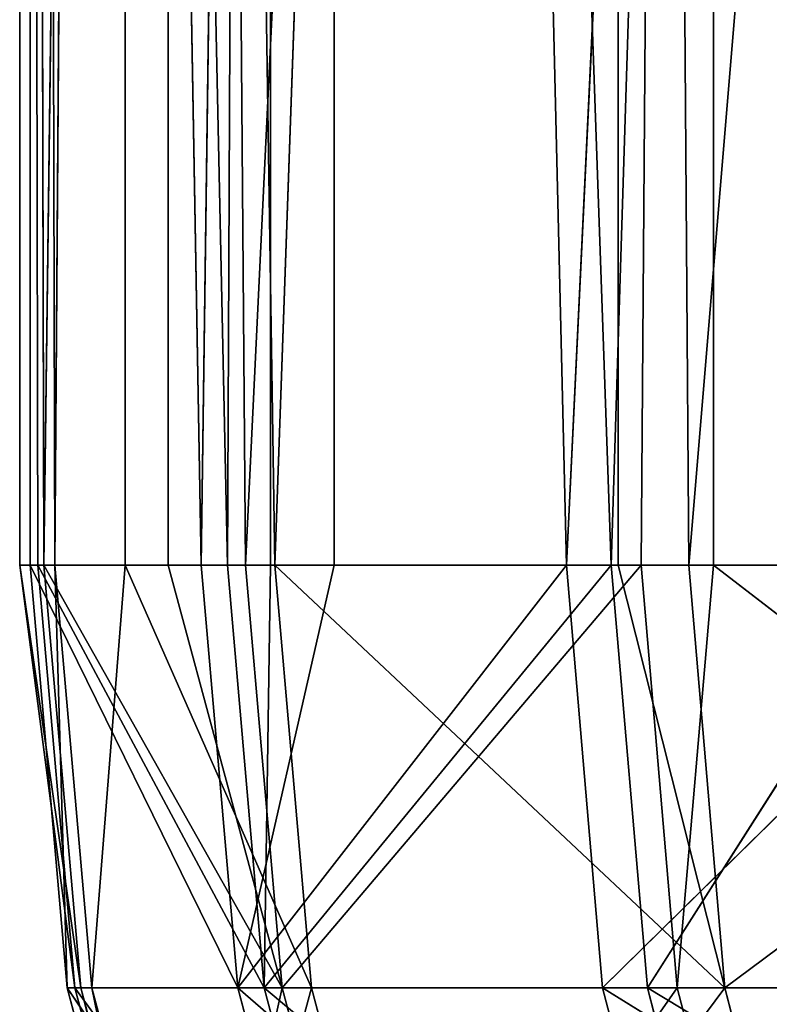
# Model space of a CAD drawing. Extents: x 0 to 58, y 0 to 79.
# Tile 10 of 256: x 2.2901 to 2.321, y 0.0893 to 0.1297. Entities that reach past the tile are written whole.
import ezdxf

# ---------------------------------------------------------------- set-up
doc = ezdxf.new("R2010")
doc.units = 0
doc.header["$LTSCALE"] = 2.54
doc.layers.get('0').update_dxf_attribs({"color": 13, "linetype": 'CONTINUOUS'})

# ---------------------------------------------------------------- blocks, each defined once
blk = doc.blocks.new('STOJAK_NA_R_CZNIKI_TAMANDI')
at = {"color": 0}
for p, q in [((2.290135, 0.1073, 18.203961), (2.290135, 0.5073, 18.203961)), ((2.290135, 0.5073, 18.203961), (2.291135, 0.1073, 18.139867)), ((2.290135, 0.5073, 18.203961), (2.291135, 0.1073, 18.139867)), ((2.290886, 0.1073, 18.229596), (2.290135, 0.5073, 18.203961)), ((2.290135, 0.1073, 18.203961), (2.290135, 0.5073, 18.203961)), ((2.290886, 0.1073, 18.229596), (2.290135, 0.5073, 18.203961)), ((2.298682, 0.1073, 18.318987), (2.290135, 0.5073, 18.203961)), ((2.298682, 0.1073, 18.318987), (2.290135, 0.5073, 18.203961)), ((2.291578, 0.1073, 1.631343), (2.290563, 0.5073, 1.721066)), ((2.290563, 0.1073, 1.721066), (2.290563, 0.5073, 1.721066)), ((2.291578, 0.1073, 1.631343), (2.290563, 0.5073, 1.721066)), ((2.290563, 0.1073, 1.721066), (2.290563, 0.5073, 1.721066)), ((2.297596, 0.1073, 1.81052), (2.290563, 0.5073, 1.721066)), ((2.297596, 0.1073, 1.81052), (2.290563, 0.5073, 1.721066)), ((2.296239, 0.5073, 18.075967), (2.291135, 0.1073, 18.139867)), ((2.296239, 0.5073, 18.075967), (2.291135, 0.1073, 18.139867)), ((2.291578, 0.1073, 1.631343), (2.294476, 0.5073, 1.592986)), ((2.291578, 0.1073, 1.631343), (2.294476, 0.5073, 1.592986)), ((2.300631, 0.1073, 1.542071), (2.294476, 0.5073, 1.592986)), ((2.294476, 0.1073, 1.592986), (2.294476, 0.5073, 1.592986)), ((2.300631, 0.1073, 1.542071), (2.294476, 0.5073, 1.592986)), ((2.294476, 0.1073, 1.592986), (2.294476, 0.5073, 1.592986)), ((2.299426, 0.1073, 18.05052), (2.296239, 0.5073, 18.075967)), ((2.296239, 0.5073, 18.075967), (2.296239, 0.1073, 18.075967)), ((2.296239, 0.5073, 18.075967), (2.296239, 0.1073, 18.075967)), ((2.299426, 0.1073, 18.05052), (2.296239, 0.5073, 18.075967)), ((2.297596, 0.1073, 1.81052), (2.303061, 0.5073, 1.848596)), ((2.297596, 0.1073, 1.81052), (2.303061, 0.5073, 1.848596)), ((2.298682, 0.1073, 18.318987), (2.300449, 0.5073, 18.331686)), ((2.298682, 0.1073, 18.318987), (2.300449, 0.5073, 18.331686)), ((2.299426, 0.1073, 18.05052), (2.31866, 0.5073, 17.949803)), ((2.299426, 0.1073, 18.05052), (2.31866, 0.5073, 17.949803)), ((2.300449, 0.1073, 18.331686), (2.300449, 0.5073, 18.331686)), ((2.300449, 0.1073, 18.331686), (2.300449, 0.5073, 18.331686)), ((2.314459, 0.1073, 18.407318), (2.300449, 0.5073, 18.331686)), ((2.314459, 0.1073, 18.407318), (2.300449, 0.5073, 18.331686)), ((2.300631, 0.1073, 1.542071), (2.314736, 0.5073, 1.466457)), ((2.300631, 0.1073, 1.542071), (2.314736, 0.5073, 1.466457)), ((2.303061, 0.5073, 1.848596), (2.312618, 0.1073, 1.898983)), ((2.303061, 0.5073, 1.848596), (2.312618, 0.1073, 1.898983)), ((2.303061, 0.5073, 1.848596), (2.303061, 0.1073, 1.848596)), ((2.303061, 0.5073, 1.848596), (2.303061, 0.1073, 1.848596)), ((2.331764, 0.5073, 1.97348), (2.312618, 0.1073, 1.898983)), ((2.331764, 0.5073, 1.97348), (2.312618, 0.1073, 1.898983)), ((2.314459, 0.1073, 18.407318), (2.327012, 0.5073, 18.457043)), ((2.314459, 0.1073, 18.407318), (2.327012, 0.5073, 18.457043)), ((2.31765, 0.1073, 1.45397), (2.314736, 0.5073, 1.466457)), ((2.314736, 0.1073, 1.466457), (2.314736, 0.5073, 1.466457)), ((2.31765, 0.1073, 1.45397), (2.314736, 0.5073, 1.466457)), ((2.314736, 0.1073, 1.466457), (2.314736, 0.5073, 1.466457)), ((2.315692, 0.1073, 17.962277), (2.31866, 0.5073, 17.949803)), ((2.315692, 0.1073, 17.962277), (2.31866, 0.5073, 17.949803)), ((2.31765, 0.1073, 1.45397), (2.351009, 0.5073, 1.343558)), ((2.31765, 0.1073, 1.45397), (2.351009, 0.5073, 1.343558)), ((2.31866, 0.1073, 17.949803), (2.31866, 0.5073, 17.949803)), ((2.31866, 0.1073, 17.949803), (2.31866, 0.5073, 17.949803)), ((2.291135, 0.1073, 18.139867), (2.290135, 0.1073, 18.203961)), ((2.290135, 0.1073, 18.203961), (2.290886, 0.1073, 18.229596)), ((2.290135, 0.1073, 18.203961), (2.290886, 0.1073, 18.229596)), ((2.290135, 0.1073, 18.203961), (2.292404, 0.089935, 18.229532)), ((2.290135, 0.1073, 18.203961), (2.292404, 0.089935, 18.229532)), ((2.290135, 0.1073, 18.203961), (2.292653, 0.089935, 18.139938)), ((2.290135, 0.1073, 18.203961), (2.292653, 0.089935, 18.139938)), ((2.291135, 0.1073, 18.139867), (2.290135, 0.1073, 18.203961)), ((2.291578, 0.1073, 1.631343), (2.290563, 0.1073, 1.721066)), ((2.290563, 0.1073, 1.721066), (2.297596, 0.1073, 1.81052)), ((2.290563, 0.1073, 1.721066), (2.297596, 0.1073, 1.81052)), ((2.290563, 0.1073, 1.721066), (2.299103, 0.089935, 1.810333)), ((2.290563, 0.1073, 1.721066), (2.299103, 0.089935, 1.810333)), ((2.290563, 0.1073, 1.721066), (2.292082, 0.089935, 1.721016)), ((2.290563, 0.1073, 1.721066), (2.292082, 0.089935, 1.721016)), ((2.291578, 0.1073, 1.631343), (2.290563, 0.1073, 1.721066)), ((2.290886, 0.1073, 18.229596), (2.298682, 0.1073, 18.318987)), ((2.290886, 0.1073, 18.229596), (2.298682, 0.1073, 18.318987)), ((2.290886, 0.1073, 18.229596), (2.300188, 0.089935, 18.318787)), ((2.290886, 0.1073, 18.229596), (2.300188, 0.089935, 18.318787)), ((2.290886, 0.1073, 18.229596), (2.292404, 0.089935, 18.229532)), ((2.290886, 0.1073, 18.229596), (2.292404, 0.089935, 18.229532)), ((2.296239, 0.1073, 18.075967), (2.291135, 0.1073, 18.139867)), ((2.291135, 0.1073, 18.139867), (2.292653, 0.089935, 18.139938)), ((2.291135, 0.1073, 18.139867), (2.292653, 0.089935, 18.139938)), ((2.291135, 0.1073, 18.139867), (2.300931, 0.089935, 18.050728)), ((2.291135, 0.1073, 18.139867), (2.300931, 0.089935, 18.050728)), ((2.296239, 0.1073, 18.075967), (2.291135, 0.1073, 18.139867)), ((2.294476, 0.1073, 1.592986), (2.291578, 0.1073, 1.631343)), ((2.291578, 0.1073, 1.631343), (2.292082, 0.089935, 1.721016)), ((2.291578, 0.1073, 1.631343), (2.292082, 0.089935, 1.721016)), ((2.291578, 0.1073, 1.631343), (2.293095, 0.089935, 1.631428)), ((2.291578, 0.1073, 1.631343), (2.293095, 0.089935, 1.631428)), ((2.294476, 0.1073, 1.592986), (2.291578, 0.1073, 1.631343)), ((2.294476, 0.1073, 1.592986), (2.293095, 0.089935, 1.631428)), ((2.294476, 0.1073, 1.592986), (2.293095, 0.089935, 1.631428)), ((2.300631, 0.1073, 1.542071), (2.294476, 0.1073, 1.592986)), ((2.294476, 0.1073, 1.592986), (2.302134, 0.089935, 1.542292)), ((2.294476, 0.1073, 1.592986), (2.302134, 0.089935, 1.542292)), ((2.300631, 0.1073, 1.542071), (2.294476, 0.1073, 1.592986)), ((2.299426, 0.1073, 18.05052), (2.296239, 0.1073, 18.075967)), ((2.296239, 0.1073, 18.075967), (2.300931, 0.089935, 18.050728)), ((2.299426, 0.1073, 18.05052), (2.296239, 0.1073, 18.075967)), ((2.296239, 0.1073, 18.075967), (2.300931, 0.089935, 18.050728)), ((2.297596, 0.1073, 1.81052), (2.303061, 0.1073, 1.848596)), ((2.297596, 0.1073, 1.81052), (2.303061, 0.1073, 1.848596)), ((2.297596, 0.1073, 1.81052), (2.299103, 0.089935, 1.810333)), ((2.297596, 0.1073, 1.81052), (2.299103, 0.089935, 1.810333)), ((2.298682, 0.1073, 18.318987), (2.300449, 0.1073, 18.331686)), ((2.298682, 0.1073, 18.318987), (2.300449, 0.1073, 18.331686)), ((2.298682, 0.1073, 18.318987), (2.300188, 0.089935, 18.318787)), ((2.298682, 0.1073, 18.318987), (2.300188, 0.089935, 18.318787)), ((2.312618, 0.1073, 1.898983), (2.299103, 0.089935, 1.810333)), ((2.312618, 0.1073, 1.898983), (2.299103, 0.089935, 1.810333)), ((2.303061, 0.1073, 1.848596), (2.299103, 0.089935, 1.810333)), ((2.303061, 0.1073, 1.848596), (2.299103, 0.089935, 1.810333)), ((2.315692, 0.1073, 17.962277), (2.299426, 0.1073, 18.05052)), ((2.299426, 0.1073, 18.05052), (2.300931, 0.089935, 18.050728)), ((2.299426, 0.1073, 18.05052), (2.300931, 0.089935, 18.050728)), ((2.315692, 0.1073, 17.962277), (2.299426, 0.1073, 18.05052)), ((2.314459, 0.1073, 18.407318), (2.300188, 0.089935, 18.318787)), ((2.314459, 0.1073, 18.407318), (2.300188, 0.089935, 18.318787)), ((2.300449, 0.1073, 18.331686), (2.300188, 0.089935, 18.318787)), ((2.300449, 0.1073, 18.331686), (2.300188, 0.089935, 18.318787)), ((2.300449, 0.1073, 18.331686), (2.314459, 0.1073, 18.407318)), ((2.300449, 0.1073, 18.331686), (2.314459, 0.1073, 18.407318)), ((2.314736, 0.1073, 1.466457), (2.300631, 0.1073, 1.542071)), ((2.300631, 0.1073, 1.542071), (2.302134, 0.089935, 1.542292)), ((2.300631, 0.1073, 1.542071), (2.302134, 0.089935, 1.542292)), ((2.300631, 0.1073, 1.542071), (2.319127, 0.089935, 1.454325)), ((2.300631, 0.1073, 1.542071), (2.319127, 0.089935, 1.454325)), ((2.314736, 0.1073, 1.466457), (2.300631, 0.1073, 1.542071)), ((2.315692, 0.1073, 17.962277), (2.300931, 0.089935, 18.050728)), ((2.315692, 0.1073, 17.962277), (2.300931, 0.089935, 18.050728)), ((2.303061, 0.1073, 1.848596), (2.312618, 0.1073, 1.898983)), ((2.303061, 0.1073, 1.848596), (2.312618, 0.1073, 1.898983)), ((2.312618, 0.1073, 1.898983), (2.331764, 0.1073, 1.97348)), ((2.312618, 0.1073, 1.898983), (2.331764, 0.1073, 1.97348)), ((2.312618, 0.1073, 1.898983), (2.314103, 0.089935, 1.898662)), ((2.312618, 0.1073, 1.898983), (2.314103, 0.089935, 1.898662)), ((2.331764, 0.1073, 1.97348), (2.314103, 0.089935, 1.898662)), ((2.331764, 0.1073, 1.97348), (2.314103, 0.089935, 1.898662)), ((2.314459, 0.1073, 18.407318), (2.327012, 0.1073, 18.457043)), ((2.314459, 0.1073, 18.407318), (2.327012, 0.1073, 18.457043)), ((2.314459, 0.1073, 18.407318), (2.315941, 0.089935, 18.406984)), ((2.314459, 0.1073, 18.407318), (2.315941, 0.089935, 18.406984)), ((2.31765, 0.1073, 1.45397), (2.314736, 0.1073, 1.466457)), ((2.314736, 0.1073, 1.466457), (2.319127, 0.089935, 1.454325)), ((2.31765, 0.1073, 1.45397), (2.314736, 0.1073, 1.466457)), ((2.314736, 0.1073, 1.466457), (2.319127, 0.089935, 1.454325)), ((2.31866, 0.1073, 17.949803), (2.315692, 0.1073, 17.962277)), ((2.315692, 0.1073, 17.962277), (2.317173, 0.089935, 17.962619)), ((2.315692, 0.1073, 17.962277), (2.317173, 0.089935, 17.962619)), ((2.31866, 0.1073, 17.949803), (2.315692, 0.1073, 17.962277)), ((2.327012, 0.1073, 18.457043), (2.315941, 0.089935, 18.406984)), ((2.327012, 0.1073, 18.457043), (2.315941, 0.089935, 18.406984)), ((2.31866, 0.1073, 17.949803), (2.317173, 0.089935, 17.962619)), ((2.31866, 0.1073, 17.949803), (2.317173, 0.089935, 17.962619)), ((2.342498, 0.1073, 1.367749), (2.31765, 0.1073, 1.45397)), ((2.31765, 0.1073, 1.45397), (2.319127, 0.089935, 1.454325)), ((2.31765, 0.1073, 1.45397), (2.319127, 0.089935, 1.454325)), ((2.342498, 0.1073, 1.367749), (2.31765, 0.1073, 1.45397)), ((2.339804, 0.1073, 17.875848), (2.31866, 0.1073, 17.949803)), ((2.31866, 0.1073, 17.949803), (2.341247, 0.089935, 17.876321)), ((2.31866, 0.1073, 17.949803), (2.341247, 0.089935, 17.876321)), ((2.339804, 0.1073, 17.875848), (2.31866, 0.1073, 17.949803)), ((2.342498, 0.1073, 1.367749), (2.319127, 0.089935, 1.454325)), ((2.342498, 0.1073, 1.367749), (2.319127, 0.089935, 1.454325)), ((2.292082, 0.089935, 1.721016), (2.299103, 0.089935, 1.810333)), ((2.293095, 0.089935, 1.631428), (2.292082, 0.089935, 1.721016)), ((2.296591, 0.073098, 1.720864), (2.292082, 0.089935, 1.721016)), ((2.293095, 0.089935, 1.631428), (2.292082, 0.089935, 1.721016)), ((2.296591, 0.073098, 1.720864), (2.292082, 0.089935, 1.721016)), ((2.303581, 0.073098, 1.809778), (2.292082, 0.089935, 1.721016)), ((2.303581, 0.073098, 1.809778), (2.292082, 0.089935, 1.721016)), ((2.292082, 0.089935, 1.721016), (2.299103, 0.089935, 1.810333)), ((2.292404, 0.089935, 18.229532), (2.300188, 0.089935, 18.318787)), ((2.292653, 0.089935, 18.139938), (2.292404, 0.089935, 18.229532)), ((2.296912, 0.073098, 18.229341), (2.292404, 0.089935, 18.229532)), ((2.292653, 0.089935, 18.139938), (2.292404, 0.089935, 18.229532)), ((2.296912, 0.073098, 18.229341), (2.292404, 0.089935, 18.229532)), ((2.30466, 0.073098, 18.318193), (2.292404, 0.089935, 18.229532)), ((2.30466, 0.073098, 18.318193), (2.292404, 0.089935, 18.229532)), ((2.292404, 0.089935, 18.229532), (2.300188, 0.089935, 18.318787)), ((2.300931, 0.089935, 18.050728), (2.292653, 0.089935, 18.139938)), ((2.297159, 0.073098, 18.140154), (2.292653, 0.089935, 18.139938)), ((2.300931, 0.089935, 18.050728), (2.292653, 0.089935, 18.139938)), ((2.297159, 0.073098, 18.140154), (2.292653, 0.089935, 18.139938)), ((2.296912, 0.073098, 18.229341), (2.292653, 0.089935, 18.139938)), ((2.296912, 0.073098, 18.229341), (2.292653, 0.089935, 18.139938)), ((2.302134, 0.089935, 1.542292), (2.293095, 0.089935, 1.631428)), ((2.297599, 0.073098, 1.631681), (2.293095, 0.089935, 1.631428)), ((2.302134, 0.089935, 1.542292), (2.293095, 0.089935, 1.631428)), ((2.297599, 0.073098, 1.631681), (2.293095, 0.089935, 1.631428)), ((2.296591, 0.073098, 1.720864), (2.293095, 0.089935, 1.631428)), ((2.296591, 0.073098, 1.720864), (2.293095, 0.089935, 1.631428)), ((2.297159, 0.073098, 18.140154), (2.300931, 0.089935, 18.050728)), ((2.297159, 0.073098, 18.140154), (2.300931, 0.089935, 18.050728)), ((2.297599, 0.073098, 1.631681), (2.302134, 0.089935, 1.542292)), ((2.297599, 0.073098, 1.631681), (2.302134, 0.089935, 1.542292)), ((2.299103, 0.089935, 1.810333), (2.314103, 0.089935, 1.898662)), ((2.303581, 0.073098, 1.809778), (2.299103, 0.089935, 1.810333)), ((2.303581, 0.073098, 1.809778), (2.299103, 0.089935, 1.810333)), ((2.318513, 0.073098, 1.897708), (2.299103, 0.089935, 1.810333)), ((2.318513, 0.073098, 1.897708), (2.299103, 0.089935, 1.810333)), ((2.299103, 0.089935, 1.810333), (2.314103, 0.089935, 1.898662)), ((2.300188, 0.089935, 18.318787), (2.315941, 0.089935, 18.406984)), ((2.30466, 0.073098, 18.318193), (2.300188, 0.089935, 18.318787)), ((2.30466, 0.073098, 18.318193), (2.300188, 0.089935, 18.318787)), ((2.320342, 0.073098, 18.405992), (2.300188, 0.089935, 18.318787)), ((2.320342, 0.073098, 18.405992), (2.300188, 0.089935, 18.318787)), ((2.300188, 0.089935, 18.318787), (2.315941, 0.089935, 18.406984)), ((2.317173, 0.089935, 17.962619), (2.300931, 0.089935, 18.050728)), ((2.3054, 0.073098, 18.051347), (2.300931, 0.089935, 18.050728)), ((2.317173, 0.089935, 17.962619), (2.300931, 0.089935, 18.050728)), ((2.3054, 0.073098, 18.051347), (2.300931, 0.089935, 18.050728)), ((2.319127, 0.089935, 1.454325), (2.302134, 0.089935, 1.542292)), ((2.306598, 0.073098, 1.542948), (2.302134, 0.089935, 1.542292)), ((2.319127, 0.089935, 1.454325), (2.302134, 0.089935, 1.542292)), ((2.306598, 0.073098, 1.542948), (2.302134, 0.089935, 1.542292)), ((2.3054, 0.073098, 18.051347), (2.317173, 0.089935, 17.962619)), ((2.3054, 0.073098, 18.051347), (2.317173, 0.089935, 17.962619)), ((2.306598, 0.073098, 1.542948), (2.319127, 0.089935, 1.454325)), ((2.306598, 0.073098, 1.542948), (2.319127, 0.089935, 1.454325)), ((2.314103, 0.089935, 1.898662), (2.33696, 0.089935, 1.985291)), ((2.318513, 0.073098, 1.897708), (2.314103, 0.089935, 1.898662)), ((2.318513, 0.073098, 1.897708), (2.314103, 0.089935, 1.898662)), ((2.341266, 0.073098, 1.983945), (2.314103, 0.089935, 1.898662)), ((2.341266, 0.073098, 1.983945), (2.314103, 0.089935, 1.898662)), ((2.314103, 0.089935, 1.898662), (2.33696, 0.089935, 1.985291)), ((2.315941, 0.089935, 18.406984), (2.339537, 0.089935, 18.493414)), ((2.320342, 0.073098, 18.405992), (2.315941, 0.089935, 18.406984)), ((2.320342, 0.073098, 18.405992), (2.315941, 0.089935, 18.406984)), ((2.343831, 0.073098, 18.492032), (2.315941, 0.089935, 18.406984)), ((2.343831, 0.073098, 18.492032), (2.315941, 0.089935, 18.406984)), ((2.315941, 0.089935, 18.406984), (2.339537, 0.089935, 18.493414)), ((2.341247, 0.089935, 17.876321), (2.317173, 0.089935, 17.962619)), ((2.321568, 0.073098, 17.963635), (2.317173, 0.089935, 17.962619)), ((2.341247, 0.089935, 17.876321), (2.317173, 0.089935, 17.962619)), ((2.321568, 0.073098, 17.963635), (2.317173, 0.089935, 17.962619)), ((2.343937, 0.089935, 1.368235), (2.319127, 0.089935, 1.454325)), ((2.323514, 0.073098, 1.455378), (2.319127, 0.089935, 1.454325)), ((2.343937, 0.089935, 1.368235), (2.319127, 0.089935, 1.454325)), ((2.323514, 0.073098, 1.455378), (2.319127, 0.089935, 1.454325))]:
    blk.add_line(p, q, dxfattribs=at)
mesh = blk.add_polyface(dxfattribs=at)
corners = [(2.290135, 0.5073, 18.203961), (2.291135, 0.1073, 18.139867), (2.290135, 0.1073, 18.203961)]
mesh.append_faces([[corners[k] for k in face] for face in [(0, 1, 2)]], dxfattribs={"color": 0})
mesh = blk.add_polyface(dxfattribs=at)
corners = [(2.296239, 0.5073, 18.075967), (2.291135, 0.1073, 18.139867), (2.290135, 0.5073, 18.203961)]
mesh.append_faces([[corners[k] for k in face] for face in [(0, 1, 2)]], dxfattribs={"color": 0})
mesh = blk.add_polyface(dxfattribs=at)
corners = [(2.290135, 0.5073, 18.203961), (2.290135, 0.1073, 18.203961), (2.290886, 0.1073, 18.229596)]
mesh.append_faces([[corners[k] for k in face] for face in [(0, 1, 2)]], dxfattribs={"color": 0})
mesh = blk.add_polyface(dxfattribs=at)
corners = [(2.290135, 0.5073, 18.203961), (2.290886, 0.1073, 18.229596), (2.298682, 0.1073, 18.318987)]
mesh.append_faces([[corners[k] for k in face] for face in [(0, 1, 2)]], dxfattribs={"color": 0})
mesh = blk.add_polyface(dxfattribs=at)
corners = [(2.290135, 0.5073, 18.203961), (2.298682, 0.1073, 18.318987), (2.300449, 0.5073, 18.331686)]
mesh.append_faces([[corners[k] for k in face] for face in [(0, 1, 2)]], dxfattribs={"color": 0})
mesh = blk.add_polyface(dxfattribs=at)
corners = [(2.294476, 0.5073, 1.592986), (2.291578, 0.1073, 1.631343), (2.290563, 0.5073, 1.721066)]
mesh.append_faces([[corners[k] for k in face] for face in [(0, 1, 2)]], dxfattribs={"color": 0})
mesh = blk.add_polyface(dxfattribs=at)
corners = [(2.290563, 0.5073, 1.721066), (2.291578, 0.1073, 1.631343), (2.290563, 0.1073, 1.721066)]
mesh.append_faces([[corners[k] for k in face] for face in [(0, 1, 2)]], dxfattribs={"color": 0})
mesh = blk.add_polyface(dxfattribs=at)
corners = [(2.290563, 0.5073, 1.721066), (2.290563, 0.1073, 1.721066), (2.297596, 0.1073, 1.81052)]
mesh.append_faces([[corners[k] for k in face] for face in [(0, 1, 2)]], dxfattribs={"color": 0})
mesh = blk.add_polyface(dxfattribs=at)
corners = [(2.290563, 0.5073, 1.721066), (2.297596, 0.1073, 1.81052), (2.303061, 0.5073, 1.848596)]
mesh.append_faces([[corners[k] for k in face] for face in [(0, 1, 2)]], dxfattribs={"color": 0})
mesh = blk.add_polyface(dxfattribs=at)
corners = [(2.296239, 0.5073, 18.075967), (2.296239, 0.1073, 18.075967), (2.291135, 0.1073, 18.139867)]
mesh.append_faces([[corners[k] for k in face] for face in [(0, 1, 2)]], dxfattribs={"color": 0})
mesh = blk.add_polyface(dxfattribs=at)
corners = [(2.294476, 0.5073, 1.592986), (2.294476, 0.1073, 1.592986), (2.291578, 0.1073, 1.631343)]
mesh.append_faces([[corners[k] for k in face] for face in [(0, 1, 2)]], dxfattribs={"color": 0})
mesh = blk.add_polyface(dxfattribs=at)
corners = [(2.314736, 0.5073, 1.466457), (2.300631, 0.1073, 1.542071), (2.294476, 0.5073, 1.592986)]
mesh.append_faces([[corners[k] for k in face] for face in [(0, 1, 2)]], dxfattribs={"color": 0})
mesh = blk.add_polyface(dxfattribs=at)
corners = [(2.294476, 0.5073, 1.592986), (2.300631, 0.1073, 1.542071), (2.294476, 0.1073, 1.592986)]
mesh.append_faces([[corners[k] for k in face] for face in [(0, 1, 2)]], dxfattribs={"color": 0})
mesh = blk.add_polyface(dxfattribs=at)
corners = [(2.31866, 0.5073, 17.949803), (2.299426, 0.1073, 18.05052), (2.296239, 0.5073, 18.075967)]
mesh.append_faces([[corners[k] for k in face] for face in [(0, 1, 2)]], dxfattribs={"color": 0})
mesh = blk.add_polyface(dxfattribs=at)
corners = [(2.296239, 0.5073, 18.075967), (2.299426, 0.1073, 18.05052), (2.296239, 0.1073, 18.075967)]
mesh.append_faces([[corners[k] for k in face] for face in [(0, 1, 2)]], dxfattribs={"color": 0})
mesh = blk.add_polyface(dxfattribs=at)
corners = [(2.303061, 0.5073, 1.848596), (2.297596, 0.1073, 1.81052), (2.303061, 0.1073, 1.848596)]
mesh.append_faces([[corners[k] for k in face] for face in [(0, 1, 2)]], dxfattribs={"color": 0})
mesh = blk.add_polyface(dxfattribs=at)
corners = [(2.300449, 0.5073, 18.331686), (2.298682, 0.1073, 18.318987), (2.300449, 0.1073, 18.331686)]
mesh.append_faces([[corners[k] for k in face] for face in [(0, 1, 2)]], dxfattribs={"color": 0})
mesh = blk.add_polyface(dxfattribs=at)
corners = [(2.31866, 0.5073, 17.949803), (2.315692, 0.1073, 17.962277), (2.299426, 0.1073, 18.05052)]
mesh.append_faces([[corners[k] for k in face] for face in [(0, 1, 2)]], dxfattribs={"color": 0})
mesh = blk.add_polyface(dxfattribs=at)
corners = [(2.300449, 0.5073, 18.331686), (2.300449, 0.1073, 18.331686), (2.314459, 0.1073, 18.407318)]
mesh.append_faces([[corners[k] for k in face] for face in [(0, 1, 2)]], dxfattribs={"color": 0})
mesh = blk.add_polyface(dxfattribs=at)
corners = [(2.300449, 0.5073, 18.331686), (2.314459, 0.1073, 18.407318), (2.327012, 0.5073, 18.457043)]
mesh.append_faces([[corners[k] for k in face] for face in [(0, 1, 2)]], dxfattribs={"color": 0})
mesh = blk.add_polyface(dxfattribs=at)
corners = [(2.314736, 0.5073, 1.466457), (2.314736, 0.1073, 1.466457), (2.300631, 0.1073, 1.542071)]
mesh.append_faces([[corners[k] for k in face] for face in [(0, 1, 2)]], dxfattribs={"color": 0})
mesh = blk.add_polyface(dxfattribs=at)
corners = [(2.303061, 0.5073, 1.848596), (2.312618, 0.1073, 1.898983), (2.331764, 0.5073, 1.97348)]
mesh.append_faces([[corners[k] for k in face] for face in [(0, 1, 2)]], dxfattribs={"color": 0})
mesh = blk.add_polyface(dxfattribs=at)
corners = [(2.303061, 0.5073, 1.848596), (2.303061, 0.1073, 1.848596), (2.312618, 0.1073, 1.898983)]
mesh.append_faces([[corners[k] for k in face] for face in [(0, 1, 2)]], dxfattribs={"color": 0})
mesh = blk.add_polyface(dxfattribs=at)
corners = [(2.331764, 0.5073, 1.97348), (2.312618, 0.1073, 1.898983), (2.331764, 0.1073, 1.97348)]
mesh.append_faces([[corners[k] for k in face] for face in [(0, 1, 2)]], dxfattribs={"color": 0})
mesh = blk.add_polyface(dxfattribs=at)
corners = [(2.327012, 0.5073, 18.457043), (2.314459, 0.1073, 18.407318), (2.327012, 0.1073, 18.457043)]
mesh.append_faces([[corners[k] for k in face] for face in [(0, 1, 2)]], dxfattribs={"color": 0})
mesh = blk.add_polyface(dxfattribs=at)
corners = [(2.351009, 0.5073, 1.343558), (2.31765, 0.1073, 1.45397), (2.314736, 0.5073, 1.466457)]
mesh.append_faces([[corners[k] for k in face] for face in [(0, 1, 2)]], dxfattribs={"color": 0})
mesh = blk.add_polyface(dxfattribs=at)
corners = [(2.314736, 0.5073, 1.466457), (2.31765, 0.1073, 1.45397), (2.314736, 0.1073, 1.466457)]
mesh.append_faces([[corners[k] for k in face] for face in [(0, 1, 2)]], dxfattribs={"color": 0})
mesh = blk.add_polyface(dxfattribs=at)
corners = [(2.31866, 0.5073, 17.949803), (2.31866, 0.1073, 17.949803), (2.315692, 0.1073, 17.962277)]
mesh.append_faces([[corners[k] for k in face] for face in [(0, 1, 2)]], dxfattribs={"color": 0})
mesh = blk.add_polyface(dxfattribs=at)
corners = [(2.351009, 0.5073, 1.343558), (2.342498, 0.1073, 1.367749), (2.31765, 0.1073, 1.45397)]
mesh.append_faces([[corners[k] for k in face] for face in [(0, 1, 2)]], dxfattribs={"color": 0})
mesh = blk.add_polyface(dxfattribs=at)
corners = [(2.31866, 0.5073, 17.949803), (2.339804, 0.1073, 17.875848), (2.31866, 0.1073, 17.949803)]
mesh.append_faces([[corners[k] for k in face] for face in [(0, 1, 2)]], dxfattribs={"color": 0})
mesh = blk.add_polyface(dxfattribs=at)
corners = [(2.357031, 0.5073, 17.827542), (2.339804, 0.1073, 17.875848), (2.31866, 0.5073, 17.949803)]
mesh.append_faces([[corners[k] for k in face] for face in [(0, 1, 2)]], dxfattribs={"color": 0})
mesh = blk.add_polyface(dxfattribs=at)
corners = [(2.290135, 0.1073, 18.203961), (2.292404, 0.089935, 18.229532), (2.290886, 0.1073, 18.229596)]
mesh.append_faces([[corners[k] for k in face] for face in [(0, 1, 2)]], dxfattribs={"color": 0})
mesh = blk.add_polyface(dxfattribs=at)
corners = [(2.290135, 0.1073, 18.203961), (2.292653, 0.089935, 18.139938), (2.292404, 0.089935, 18.229532)]
mesh.append_faces([[corners[k] for k in face] for face in [(0, 1, 2)]], dxfattribs={"color": 0})
mesh = blk.add_polyface(dxfattribs=at)
corners = [(2.291135, 0.1073, 18.139867), (2.292653, 0.089935, 18.139938), (2.290135, 0.1073, 18.203961)]
mesh.append_faces([[corners[k] for k in face] for face in [(0, 1, 2)]], dxfattribs={"color": 0})
mesh = blk.add_polyface(dxfattribs=at)
corners = [(2.290563, 0.1073, 1.721066), (2.299103, 0.089935, 1.810333), (2.297596, 0.1073, 1.81052)]
mesh.append_faces([[corners[k] for k in face] for face in [(0, 1, 2)]], dxfattribs={"color": 0})
mesh = blk.add_polyface(dxfattribs=at)
corners = [(2.290563, 0.1073, 1.721066), (2.292082, 0.089935, 1.721016), (2.299103, 0.089935, 1.810333)]
mesh.append_faces([[corners[k] for k in face] for face in [(0, 1, 2)]], dxfattribs={"color": 0})
mesh = blk.add_polyface(dxfattribs=at)
corners = [(2.291578, 0.1073, 1.631343), (2.292082, 0.089935, 1.721016), (2.290563, 0.1073, 1.721066)]
mesh.append_faces([[corners[k] for k in face] for face in [(0, 1, 2)]], dxfattribs={"color": 0})
mesh = blk.add_polyface(dxfattribs=at)
corners = [(2.290886, 0.1073, 18.229596), (2.300188, 0.089935, 18.318787), (2.298682, 0.1073, 18.318987)]
mesh.append_faces([[corners[k] for k in face] for face in [(0, 1, 2)]], dxfattribs={"color": 0})
mesh = blk.add_polyface(dxfattribs=at)
corners = [(2.290886, 0.1073, 18.229596), (2.292404, 0.089935, 18.229532), (2.300188, 0.089935, 18.318787)]
mesh.append_faces([[corners[k] for k in face] for face in [(0, 1, 2)]], dxfattribs={"color": 0})
mesh = blk.add_polyface(dxfattribs=at)
corners = [(2.291135, 0.1073, 18.139867), (2.300931, 0.089935, 18.050728), (2.292653, 0.089935, 18.139938)]
mesh.append_faces([[corners[k] for k in face] for face in [(0, 1, 2)]], dxfattribs={"color": 0})
mesh = blk.add_polyface(dxfattribs=at)
corners = [(2.296239, 0.1073, 18.075967), (2.300931, 0.089935, 18.050728), (2.291135, 0.1073, 18.139867)]
mesh.append_faces([[corners[k] for k in face] for face in [(0, 1, 2)]], dxfattribs={"color": 0})
mesh = blk.add_polyface(dxfattribs=at)
corners = [(2.291578, 0.1073, 1.631343), (2.293095, 0.089935, 1.631428), (2.292082, 0.089935, 1.721016)]
mesh.append_faces([[corners[k] for k in face] for face in [(0, 1, 2)]], dxfattribs={"color": 0})
mesh = blk.add_polyface(dxfattribs=at)
corners = [(2.294476, 0.1073, 1.592986), (2.293095, 0.089935, 1.631428), (2.291578, 0.1073, 1.631343)]
mesh.append_faces([[corners[k] for k in face] for face in [(0, 1, 2)]], dxfattribs={"color": 0})
mesh = blk.add_polyface(dxfattribs=at)
corners = [(2.294476, 0.1073, 1.592986), (2.302134, 0.089935, 1.542292), (2.293095, 0.089935, 1.631428)]
mesh.append_faces([[corners[k] for k in face] for face in [(0, 1, 2)]], dxfattribs={"color": 0})
mesh = blk.add_polyface(dxfattribs=at)
corners = [(2.300631, 0.1073, 1.542071), (2.302134, 0.089935, 1.542292), (2.294476, 0.1073, 1.592986)]
mesh.append_faces([[corners[k] for k in face] for face in [(0, 1, 2)]], dxfattribs={"color": 0})
mesh = blk.add_polyface(dxfattribs=at)
corners = [(2.299426, 0.1073, 18.05052), (2.300931, 0.089935, 18.050728), (2.296239, 0.1073, 18.075967)]
mesh.append_faces([[corners[k] for k in face] for face in [(0, 1, 2)]], dxfattribs={"color": 0})
mesh = blk.add_polyface(dxfattribs=at)
corners = [(2.297596, 0.1073, 1.81052), (2.299103, 0.089935, 1.810333), (2.303061, 0.1073, 1.848596)]
mesh.append_faces([[corners[k] for k in face] for face in [(0, 1, 2)]], dxfattribs={"color": 0})
mesh = blk.add_polyface(dxfattribs=at)
corners = [(2.298682, 0.1073, 18.318987), (2.300188, 0.089935, 18.318787), (2.300449, 0.1073, 18.331686)]
mesh.append_faces([[corners[k] for k in face] for face in [(0, 1, 2)]], dxfattribs={"color": 0})
mesh = blk.add_polyface(dxfattribs=at)
corners = [(2.312618, 0.1073, 1.898983), (2.299103, 0.089935, 1.810333), (2.314103, 0.089935, 1.898662)]
mesh.append_faces([[corners[k] for k in face] for face in [(0, 1, 2)]], dxfattribs={"color": 0})
mesh = blk.add_polyface(dxfattribs=at)
corners = [(2.303061, 0.1073, 1.848596), (2.299103, 0.089935, 1.810333), (2.312618, 0.1073, 1.898983)]
mesh.append_faces([[corners[k] for k in face] for face in [(0, 1, 2)]], dxfattribs={"color": 0})
mesh = blk.add_polyface(dxfattribs=at)
corners = [(2.315692, 0.1073, 17.962277), (2.300931, 0.089935, 18.050728), (2.299426, 0.1073, 18.05052)]
mesh.append_faces([[corners[k] for k in face] for face in [(0, 1, 2)]], dxfattribs={"color": 0})
mesh = blk.add_polyface(dxfattribs=at)
corners = [(2.314459, 0.1073, 18.407318), (2.300188, 0.089935, 18.318787), (2.315941, 0.089935, 18.406984)]
mesh.append_faces([[corners[k] for k in face] for face in [(0, 1, 2)]], dxfattribs={"color": 0})
mesh = blk.add_polyface(dxfattribs=at)
corners = [(2.300449, 0.1073, 18.331686), (2.300188, 0.089935, 18.318787), (2.314459, 0.1073, 18.407318)]
mesh.append_faces([[corners[k] for k in face] for face in [(0, 1, 2)]], dxfattribs={"color": 0})
mesh = blk.add_polyface(dxfattribs=at)
corners = [(2.300631, 0.1073, 1.542071), (2.319127, 0.089935, 1.454325), (2.302134, 0.089935, 1.542292)]
mesh.append_faces([[corners[k] for k in face] for face in [(0, 1, 2)]], dxfattribs={"color": 0})
mesh = blk.add_polyface(dxfattribs=at)
corners = [(2.314736, 0.1073, 1.466457), (2.319127, 0.089935, 1.454325), (2.300631, 0.1073, 1.542071)]
mesh.append_faces([[corners[k] for k in face] for face in [(0, 1, 2)]], dxfattribs={"color": 0})
mesh = blk.add_polyface(dxfattribs=at)
corners = [(2.315692, 0.1073, 17.962277), (2.317173, 0.089935, 17.962619), (2.300931, 0.089935, 18.050728)]
mesh.append_faces([[corners[k] for k in face] for face in [(0, 1, 2)]], dxfattribs={"color": 0})
mesh = blk.add_polyface(dxfattribs=at)
corners = [(2.312618, 0.1073, 1.898983), (2.314103, 0.089935, 1.898662), (2.331764, 0.1073, 1.97348)]
mesh.append_faces([[corners[k] for k in face] for face in [(0, 1, 2)]], dxfattribs={"color": 0})
mesh = blk.add_polyface(dxfattribs=at)
corners = [(2.331764, 0.1073, 1.97348), (2.314103, 0.089935, 1.898662), (2.33696, 0.089935, 1.985291)]
mesh.append_faces([[corners[k] for k in face] for face in [(0, 1, 2)]], dxfattribs={"color": 0})
mesh = blk.add_polyface(dxfattribs=at)
corners = [(2.314459, 0.1073, 18.407318), (2.315941, 0.089935, 18.406984), (2.327012, 0.1073, 18.457043)]
mesh.append_faces([[corners[k] for k in face] for face in [(0, 1, 2)]], dxfattribs={"color": 0})
mesh = blk.add_polyface(dxfattribs=at)
corners = [(2.31765, 0.1073, 1.45397), (2.319127, 0.089935, 1.454325), (2.314736, 0.1073, 1.466457)]
mesh.append_faces([[corners[k] for k in face] for face in [(0, 1, 2)]], dxfattribs={"color": 0})
mesh = blk.add_polyface(dxfattribs=at)
corners = [(2.31866, 0.1073, 17.949803), (2.317173, 0.089935, 17.962619), (2.315692, 0.1073, 17.962277)]
mesh.append_faces([[corners[k] for k in face] for face in [(0, 1, 2)]], dxfattribs={"color": 0})
mesh = blk.add_polyface(dxfattribs=at)
corners = [(2.327012, 0.1073, 18.457043), (2.315941, 0.089935, 18.406984), (2.339537, 0.089935, 18.493414)]
mesh.append_faces([[corners[k] for k in face] for face in [(0, 1, 2)]], dxfattribs={"color": 0})
mesh = blk.add_polyface(dxfattribs=at)
corners = [(2.31866, 0.1073, 17.949803), (2.341247, 0.089935, 17.876321), (2.317173, 0.089935, 17.962619)]
mesh.append_faces([[corners[k] for k in face] for face in [(0, 1, 2)]], dxfattribs={"color": 0})
mesh = blk.add_polyface(dxfattribs=at)
corners = [(2.342498, 0.1073, 1.367749), (2.319127, 0.089935, 1.454325), (2.31765, 0.1073, 1.45397)]
mesh.append_faces([[corners[k] for k in face] for face in [(0, 1, 2)]], dxfattribs={"color": 0})
mesh = blk.add_polyface(dxfattribs=at)
corners = [(2.339804, 0.1073, 17.875848), (2.341247, 0.089935, 17.876321), (2.31866, 0.1073, 17.949803)]
mesh.append_faces([[corners[k] for k in face] for face in [(0, 1, 2)]], dxfattribs={"color": 0})
mesh = blk.add_polyface(dxfattribs=at)
corners = [(2.342498, 0.1073, 1.367749), (2.343937, 0.089935, 1.368235), (2.319127, 0.089935, 1.454325)]
mesh.append_faces([[corners[k] for k in face] for face in [(0, 1, 2)]], dxfattribs={"color": 0})
mesh = blk.add_polyface(dxfattribs=at)
corners = [(2.293095, 0.089935, 1.631428), (2.296591, 0.073098, 1.720864), (2.292082, 0.089935, 1.721016)]
mesh.append_faces([[corners[k] for k in face] for face in [(0, 1, 2)]], dxfattribs={"color": 0})
mesh = blk.add_polyface(dxfattribs=at)
corners = [(2.292082, 0.089935, 1.721016), (2.296591, 0.073098, 1.720864), (2.303581, 0.073098, 1.809778)]
mesh.append_faces([[corners[k] for k in face] for face in [(0, 1, 2)]], dxfattribs={"color": 0})
mesh = blk.add_polyface(dxfattribs=at)
corners = [(2.292082, 0.089935, 1.721016), (2.303581, 0.073098, 1.809778), (2.299103, 0.089935, 1.810333)]
mesh.append_faces([[corners[k] for k in face] for face in [(0, 1, 2)]], dxfattribs={"color": 0})
mesh = blk.add_polyface(dxfattribs=at)
corners = [(2.292653, 0.089935, 18.139938), (2.296912, 0.073098, 18.229341), (2.292404, 0.089935, 18.229532)]
mesh.append_faces([[corners[k] for k in face] for face in [(0, 1, 2)]], dxfattribs={"color": 0})
mesh = blk.add_polyface(dxfattribs=at)
corners = [(2.292404, 0.089935, 18.229532), (2.296912, 0.073098, 18.229341), (2.30466, 0.073098, 18.318193)]
mesh.append_faces([[corners[k] for k in face] for face in [(0, 1, 2)]], dxfattribs={"color": 0})
mesh = blk.add_polyface(dxfattribs=at)
corners = [(2.292404, 0.089935, 18.229532), (2.30466, 0.073098, 18.318193), (2.300188, 0.089935, 18.318787)]
mesh.append_faces([[corners[k] for k in face] for face in [(0, 1, 2)]], dxfattribs={"color": 0})
mesh = blk.add_polyface(dxfattribs=at)
corners = [(2.300931, 0.089935, 18.050728), (2.297159, 0.073098, 18.140154), (2.292653, 0.089935, 18.139938)]
mesh.append_faces([[corners[k] for k in face] for face in [(0, 1, 2)]], dxfattribs={"color": 0})
mesh = blk.add_polyface(dxfattribs=at)
corners = [(2.292653, 0.089935, 18.139938), (2.297159, 0.073098, 18.140154), (2.296912, 0.073098, 18.229341)]
mesh.append_faces([[corners[k] for k in face] for face in [(0, 1, 2)]], dxfattribs={"color": 0})
mesh = blk.add_polyface(dxfattribs=at)
corners = [(2.302134, 0.089935, 1.542292), (2.297599, 0.073098, 1.631681), (2.293095, 0.089935, 1.631428)]
mesh.append_faces([[corners[k] for k in face] for face in [(0, 1, 2)]], dxfattribs={"color": 0})
mesh = blk.add_polyface(dxfattribs=at)
corners = [(2.293095, 0.089935, 1.631428), (2.297599, 0.073098, 1.631681), (2.296591, 0.073098, 1.720864)]
mesh.append_faces([[corners[k] for k in face] for face in [(0, 1, 2)]], dxfattribs={"color": 0})
mesh = blk.add_polyface(dxfattribs=at)
corners = [(2.300931, 0.089935, 18.050728), (2.3054, 0.073098, 18.051347), (2.297159, 0.073098, 18.140154)]
mesh.append_faces([[corners[k] for k in face] for face in [(0, 1, 2)]], dxfattribs={"color": 0})
mesh = blk.add_polyface(dxfattribs=at)
corners = [(2.302134, 0.089935, 1.542292), (2.306598, 0.073098, 1.542948), (2.297599, 0.073098, 1.631681)]
mesh.append_faces([[corners[k] for k in face] for face in [(0, 1, 2)]], dxfattribs={"color": 0})
mesh = blk.add_polyface(dxfattribs=at)
corners = [(2.299103, 0.089935, 1.810333), (2.303581, 0.073098, 1.809778), (2.318513, 0.073098, 1.897708)]
mesh.append_faces([[corners[k] for k in face] for face in [(0, 1, 2)]], dxfattribs={"color": 0})
mesh = blk.add_polyface(dxfattribs=at)
corners = [(2.299103, 0.089935, 1.810333), (2.318513, 0.073098, 1.897708), (2.314103, 0.089935, 1.898662)]
mesh.append_faces([[corners[k] for k in face] for face in [(0, 1, 2)]], dxfattribs={"color": 0})
mesh = blk.add_polyface(dxfattribs=at)
corners = [(2.300188, 0.089935, 18.318787), (2.30466, 0.073098, 18.318193), (2.320342, 0.073098, 18.405992)]
mesh.append_faces([[corners[k] for k in face] for face in [(0, 1, 2)]], dxfattribs={"color": 0})
mesh = blk.add_polyface(dxfattribs=at)
corners = [(2.300188, 0.089935, 18.318787), (2.320342, 0.073098, 18.405992), (2.315941, 0.089935, 18.406984)]
mesh.append_faces([[corners[k] for k in face] for face in [(0, 1, 2)]], dxfattribs={"color": 0})
mesh = blk.add_polyface(dxfattribs=at)
corners = [(2.317173, 0.089935, 17.962619), (2.3054, 0.073098, 18.051347), (2.300931, 0.089935, 18.050728)]
mesh.append_faces([[corners[k] for k in face] for face in [(0, 1, 2)]], dxfattribs={"color": 0})
mesh = blk.add_polyface(dxfattribs=at)
corners = [(2.319127, 0.089935, 1.454325), (2.306598, 0.073098, 1.542948), (2.302134, 0.089935, 1.542292)]
mesh.append_faces([[corners[k] for k in face] for face in [(0, 1, 2)]], dxfattribs={"color": 0})
mesh = blk.add_polyface(dxfattribs=at)
corners = [(2.317173, 0.089935, 17.962619), (2.321568, 0.073098, 17.963635), (2.3054, 0.073098, 18.051347)]
mesh.append_faces([[corners[k] for k in face] for face in [(0, 1, 2)]], dxfattribs={"color": 0})
mesh = blk.add_polyface(dxfattribs=at)
corners = [(2.319127, 0.089935, 1.454325), (2.323514, 0.073098, 1.455378), (2.306598, 0.073098, 1.542948)]
mesh.append_faces([[corners[k] for k in face] for face in [(0, 1, 2)]], dxfattribs={"color": 0})
mesh = blk.add_polyface(dxfattribs=at)
corners = [(2.314103, 0.089935, 1.898662), (2.318513, 0.073098, 1.897708), (2.341266, 0.073098, 1.983945)]
mesh.append_faces([[corners[k] for k in face] for face in [(0, 1, 2)]], dxfattribs={"color": 0})
mesh = blk.add_polyface(dxfattribs=at)
corners = [(2.314103, 0.089935, 1.898662), (2.341266, 0.073098, 1.983945), (2.33696, 0.089935, 1.985291)]
mesh.append_faces([[corners[k] for k in face] for face in [(0, 1, 2)]], dxfattribs={"color": 0})
mesh = blk.add_polyface(dxfattribs=at)
corners = [(2.315941, 0.089935, 18.406984), (2.320342, 0.073098, 18.405992), (2.343831, 0.073098, 18.492032)]
mesh.append_faces([[corners[k] for k in face] for face in [(0, 1, 2)]], dxfattribs={"color": 0})
mesh = blk.add_polyface(dxfattribs=at)
corners = [(2.315941, 0.089935, 18.406984), (2.343831, 0.073098, 18.492032), (2.339537, 0.089935, 18.493414)]
mesh.append_faces([[corners[k] for k in face] for face in [(0, 1, 2)]], dxfattribs={"color": 0})
mesh = blk.add_polyface(dxfattribs=at)
corners = [(2.341247, 0.089935, 17.876321), (2.321568, 0.073098, 17.963635), (2.317173, 0.089935, 17.962619)]
mesh.append_faces([[corners[k] for k in face] for face in [(0, 1, 2)]], dxfattribs={"color": 0})
mesh = blk.add_polyface(dxfattribs=at)
corners = [(2.343937, 0.089935, 1.368235), (2.323514, 0.073098, 1.455378), (2.319127, 0.089935, 1.454325)]
mesh.append_faces([[corners[k] for k in face] for face in [(0, 1, 2)]], dxfattribs={"color": 0})

msp = doc.modelspace()

# ---------------------------------------------------------------- block references
at = {"color": 0}
msp.add_blockref('STOJAK_NA_R_CZNIKI_TAMANDI', (0, 0), dxfattribs=at)

doc.saveas('drawing.dxf')
